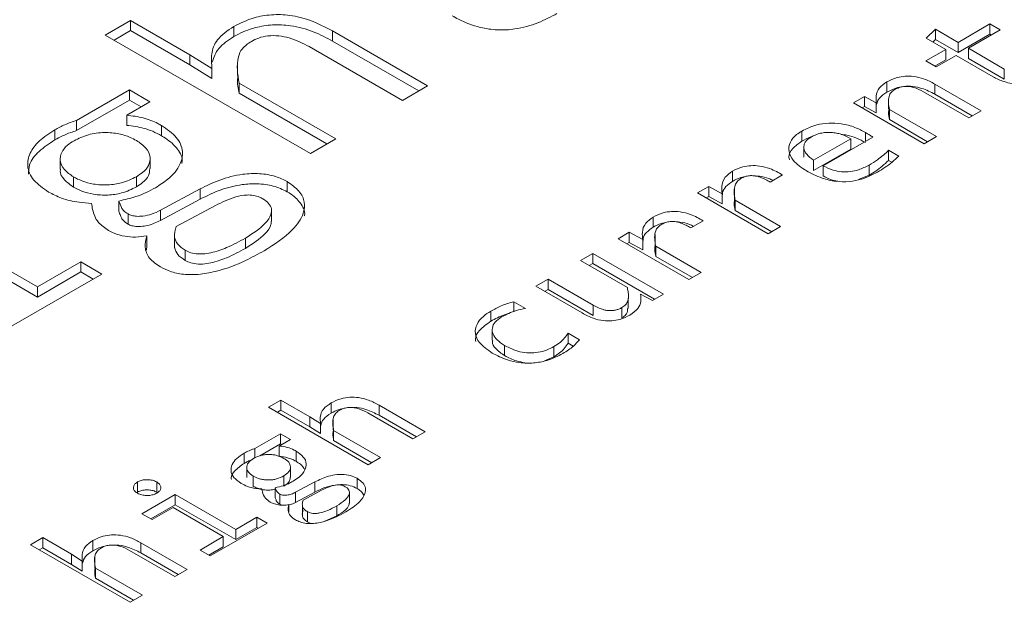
# Model space of a CAD drawing. Header units: millimetres. Extents: x 0 to 420, y 0 to 297.
# Tile 10 of 86: x 105.601 to 106.918, y 54.827 to 55.606. Entities that reach past the tile are written whole.
import ezdxf

# ---------------------------------------------------------------- set-up
doc = ezdxf.new("R2010")
doc.units = ezdxf.units.MM

msp = doc.modelspace()

# ---------------------------------------------------------------- linework, layer by layer
at = {"color": 7, "linetype": 'Continuous', "lineweight": 15}
for p, q in [((105.7153, 55.5855), (105.7492, 55.605)), ((105.7492, 55.605), (105.8285, 55.5592)), ((105.7492, 55.5914), (105.7492, 55.605)), ((105.8871, 55.5834), (105.8871, 55.597)), ((106.8133, 55.5813), (106.8255, 55.5932)), ((106.8255, 55.5932), (106.8558, 55.5757)), ((106.8255, 55.5796), (106.8255, 55.5932)), ((106.8558, 55.5757), (106.8983, 55.6003)), ((106.9121, 55.5923), (106.8696, 55.5678)), ((106.8983, 55.6003), (106.9121, 55.5923)), ((106.8983, 55.5867), (106.8983, 55.6003)), ((105.9896, 55.4271), (105.7153, 55.5855)), ((105.7492, 55.5914), (105.7271, 55.5787)), ((105.8285, 55.5456), (105.7492, 55.5914)), ((106.0192, 55.5911), (106.1464, 55.5176)), ((106.0192, 55.5911), (106.0192, 55.5775)), ((106.8393, 55.5662), (106.8133, 55.5813)), ((106.8255, 55.5796), (106.8221, 55.5762)), ((106.8558, 55.5621), (106.8255, 55.5796)), ((106.8983, 55.5867), (106.8558, 55.5621)), ((106.9003, 55.5855), (106.8983, 55.5867)), ((106.1126, 55.4981), (105.988, 55.57)), ((106.1347, 55.5108), (106.0192, 55.5775)), ((106.8128, 55.5509), (106.8393, 55.5662)), ((106.8393, 55.5526), (106.8393, 55.5662)), ((106.8558, 55.5621), (106.8558, 55.5757)), ((106.8696, 55.5678), (106.9176, 55.54)), ((106.8696, 55.5542), (106.8696, 55.5678)), ((105.8285, 55.5592), (105.858, 55.5409)), ((105.8285, 55.5456), (105.8285, 55.5592)), ((106.8531, 55.5583), (106.8266, 55.543)), ((106.9025, 55.5298), (106.8531, 55.5583)), ((106.9176, 55.5264), (106.8696, 55.5542)), ((105.858, 55.5273), (105.8285, 55.5456)), ((105.858, 55.5273), (105.858, 55.5409)), ((105.8922, 55.545), (105.8922, 55.5314)), ((106.8266, 55.543), (106.8128, 55.5509)), ((106.8393, 55.5526), (106.8246, 55.5441)), ((106.9176, 55.5264), (106.9176, 55.54)), ((105.8942, 55.5213), (106.0235, 55.4467)), ((105.8942, 55.5077), (105.8942, 55.5213)), ((106.1464, 55.5176), (106.1126, 55.4981)), ((106.7606, 55.5092), (106.7606, 55.5228)), ((106.8248, 55.52), (106.8866, 55.4843)), ((106.8248, 55.5064), (106.8248, 55.52)), ((105.6769, 55.4715), (105.7476, 55.5123)), ((105.7476, 55.5123), (105.7751, 55.4964)), ((105.7476, 55.4987), (105.7476, 55.5123)), ((106.0117, 55.4399), (105.8942, 55.5077)), ((106.7158, 55.4949), (106.7305, 55.5034)), ((106.7305, 55.5034), (106.7464, 55.495)), ((106.7305, 55.4898), (106.7305, 55.5034)), ((106.7629, 55.5004), (106.7629, 55.4868)), ((106.8701, 55.4748), (106.8096, 55.5097)), ((106.8748, 55.4775), (106.8248, 55.5064)), ((105.7476, 55.4987), (105.6769, 55.4579)), ((105.7751, 55.4964), (105.744, 55.4784)), ((105.7633, 55.4896), (105.7476, 55.4987)), ((106.8104, 55.4403), (106.7158, 55.4949)), ((106.7305, 55.4898), (106.7276, 55.4881)), ((106.7464, 55.4814), (106.7305, 55.4898)), ((106.7464, 55.4814), (106.7464, 55.495)), ((105.744, 55.4648), (105.744, 55.4784)), ((106.7641, 55.4861), (106.8269, 55.4498)), ((106.7641, 55.4725), (106.7641, 55.4861)), ((106.8866, 55.4843), (106.8701, 55.4748)), ((105.6769, 55.4579), (105.6769, 55.4715)), ((105.7905, 55.451), (105.7905, 55.4646)), ((106.8151, 55.443), (106.7641, 55.4725)), ((105.6478, 55.4453), (105.6478, 55.4589)), ((106.6467, 55.4571), (106.6467, 55.4435)), ((106.7418, 55.4492), (106.6752, 55.4108)), ((106.8269, 55.4498), (106.8104, 55.4403)), ((106.0235, 55.4467), (105.9896, 55.4271)), ((106.6495, 55.436), (106.6495, 55.4224)), ((106.7124, 55.4468), (106.6626, 55.4181)), ((106.7124, 55.4332), (106.7124, 55.4468)), ((106.7124, 55.4332), (106.6626, 55.4045)), ((106.7629, 55.4315), (106.7764, 55.4238)), ((106.7629, 55.4179), (106.7629, 55.4315)), ((105.655, 55.4199), (105.655, 55.4063)), ((105.7754, 55.407), (105.7754, 55.4206)), ((106.6626, 55.4181), (106.6626, 55.4045)), ((106.6752, 55.3972), (106.6752, 55.4108)), ((106.7368, 55.3981), (106.7368, 55.4117)), ((106.7672, 55.4155), (106.7629, 55.4179)), ((105.6728, 55.3823), (105.6728, 55.3959)), ((105.7569, 55.3825), (105.7569, 55.3962)), ((106.554, 55.3899), (106.554, 55.4036)), ((106.6211, 55.3986), (106.6045, 55.389)), ((106.7368, 55.3981), (106.7227, 55.3923)), ((105.9587, 55.376), (105.9587, 55.3896)), ((106.5073, 55.3746), (106.5223, 55.3832)), ((106.5223, 55.3832), (106.5402, 55.3734)), ((106.5223, 55.3696), (106.5223, 55.3832)), ((105.7892, 55.3513), (105.8421, 55.3798)), ((105.8421, 55.3661), (105.8421, 55.3798)), ((106.6019, 55.3199), (106.5073, 55.3746)), ((106.5223, 55.3696), (106.5191, 55.3678)), ((106.5402, 55.3598), (106.5223, 55.3696)), ((106.5402, 55.3598), (106.5402, 55.3734)), ((106.5566, 55.3804), (106.5566, 55.3668)), ((105.7335, 55.3501), (105.7335, 55.3637)), ((105.8421, 55.3661), (105.7892, 55.3377)), ((105.8101, 55.3295), (105.8628, 55.3578)), ((106.5577, 55.3646), (106.6185, 55.3295)), ((106.5577, 55.3509), (106.5577, 55.3646)), ((105.4581, 55.3451), (105.6246, 55.249)), ((105.7458, 55.3328), (105.7458, 55.3464)), ((105.7892, 55.3377), (105.7892, 55.3513)), ((105.9377, 55.3369), (105.9377, 55.3505)), ((106.4478, 55.3286), (106.4478, 55.3423)), ((106.6067, 55.3227), (106.5577, 55.3509)), ((105.6246, 55.2353), (105.4581, 55.3315)), ((106.5149, 55.3373), (106.4984, 55.3277)), ((106.6185, 55.3295), (106.6019, 55.3199)), ((105.7708, 55.3037), (105.7708, 55.3173)), ((106.4011, 55.3133), (106.4161, 55.3219)), ((106.4161, 55.3219), (106.434, 55.3121)), ((106.4161, 55.3083), (106.4161, 55.3219)), ((106.4505, 55.3191), (106.4505, 55.3055)), ((105.7708, 55.3037), (105.7704, 55.2979)), ((105.8081, 55.3149), (105.8081, 55.3013)), ((105.9028, 55.3004), (105.9028, 55.314)), ((106.4957, 55.2586), (106.4011, 55.3133)), ((106.4161, 55.3083), (106.4129, 55.3065)), ((106.434, 55.2985), (106.4161, 55.3083)), ((106.434, 55.2985), (106.434, 55.3121)), ((106.4516, 55.3033), (106.5123, 55.2682)), ((106.4516, 55.2896), (106.4516, 55.3033)), ((105.8221, 55.2843), (105.8221, 55.2979)), ((106.3508, 55.2842), (106.3672, 55.2937)), ((106.3672, 55.2937), (106.4618, 55.2391)), ((106.3672, 55.2937), (106.3672, 55.2801)), ((106.5005, 55.2614), (106.4516, 55.2896)), ((105.6246, 55.249), (105.6826, 55.2824)), ((105.6826, 55.2824), (105.7108, 55.2661)), ((105.6826, 55.2688), (105.6826, 55.2824)), ((106.4135, 55.248), (106.3508, 55.2842)), ((106.3672, 55.2801), (106.3626, 55.2774)), ((106.45, 55.2323), (106.3672, 55.2801)), ((105.7108, 55.2661), (105.5546, 55.176)), ((105.6826, 55.2688), (105.6246, 55.2353)), ((105.699, 55.2593), (105.6826, 55.2688)), ((106.5123, 55.2682), (106.4957, 55.2586)), ((106.2911, 55.2497), (106.3075, 55.2592)), ((106.3075, 55.2592), (106.368, 55.2243)), ((106.3075, 55.2456), (106.3075, 55.2592)), ((105.6246, 55.2353), (105.6246, 55.249)), ((106.3529, 55.214), (106.2911, 55.2497)), ((106.3075, 55.2456), (106.3028, 55.2429)), ((106.368, 55.2107), (106.3075, 55.2456)), ((106.447, 55.2305), (106.4312, 55.239)), ((106.4618, 55.2391), (106.447, 55.2305)), ((106.2615, 55.2291), (106.2771, 55.22)), ((106.2615, 55.2155), (106.2615, 55.2291)), ((106.368, 55.2107), (106.368, 55.2243)), ((106.4147, 55.2201), (106.4147, 55.2337)), ((106.231, 55.203), (106.231, 55.2166)), ((106.4062, 55.2076), (106.4062, 55.2212)), ((106.2328, 55.1915), (106.2328, 55.1779)), ((106.3342, 55.1871), (106.3494, 55.1783)), ((106.3342, 55.1871), (106.3342, 55.1735)), ((106.341, 55.1695), (106.3342, 55.1735)), ((106.2494, 55.157), (106.2494, 55.1706)), ((106.3152, 55.1555), (106.3152, 55.1691)), ((106.3152, 55.1555), (106.3025, 55.1499)), ((105.9338, 55.0881), (105.9503, 55.0976)), ((105.9503, 55.0976), (105.9888, 55.0754)), ((105.9503, 55.084), (105.9503, 55.0976)), ((106.0173, 55.0801), (106.0173, 55.0937)), ((106.0671, 55.0112), (105.9338, 55.0881)), ((105.9503, 55.084), (105.9456, 55.0813)), ((105.9888, 55.0618), (105.9503, 55.084)), ((106.1268, 55.0457), (106.0663, 55.0806)), ((106.0814, 55.0909), (106.1432, 55.0552)), ((106.0814, 55.0909), (106.0814, 55.0773)), ((105.9888, 55.0754), (106.0032, 55.0665)), ((105.9888, 55.0618), (105.9888, 55.0754)), ((106.0032, 55.0528), (106.0032, 55.0665)), ((106.0199, 55.0709), (106.0199, 55.0573)), ((106.1315, 55.0484), (106.0814, 55.0773)), ((105.9152, 55.0327), (105.9495, 55.0526)), ((105.9495, 55.0526), (105.9629, 55.0449)), ((105.9495, 55.039), (105.9495, 55.0526)), ((106.0032, 55.0528), (105.9888, 55.0618)), ((106.0207, 55.057), (106.0835, 55.0207)), ((106.0207, 55.0434), (106.0207, 55.057)), ((106.1432, 55.0552), (106.1268, 55.0457)), ((105.9629, 55.0449), (105.9478, 55.0361)), ((106.0717, 55.0139), (106.0207, 55.0434)), ((105.9011, 55.013), (105.9011, 55.0266)), ((105.9152, 55.0202), (105.9152, 55.0327)), ((105.9495, 55.039), (105.9218, 55.0229)), ((105.9478, 55.0225), (105.9478, 55.0361)), ((105.9511, 55.038), (105.9495, 55.039)), ((105.9704, 55.0158), (105.9704, 55.0294)), ((106.0835, 55.0207), (106.0671, 55.0112)), ((105.9045, 55.0077), (105.9045, 54.9941)), ((105.963, 54.9944), (105.963, 55.008)), ((105.7583, 54.9745), (105.7583, 54.9881)), ((105.7842, 54.9745), (105.7842, 54.9881)), ((105.9132, 54.9824), (105.9132, 54.996)), ((105.954, 54.9826), (105.954, 54.9962)), ((105.9697, 54.9744), (105.9954, 54.9882)), ((105.9954, 54.9746), (105.9954, 54.9882)), ((106.0521, 54.9794), (106.0521, 54.993)), ((105.7851, 54.9738), (105.7842, 54.9745)), ((105.9427, 54.9668), (105.9427, 54.9804)), ((105.9954, 54.9746), (105.9697, 54.9608)), ((105.9697, 54.9608), (105.9697, 54.9744)), ((105.9799, 54.9638), (106.0055, 54.9776)), ((105.7643, 54.9456), (105.8089, 54.9714)), ((105.8089, 54.9714), (105.8898, 54.9247)), ((105.8089, 54.9578), (105.8089, 54.9714)), ((105.9486, 54.9584), (105.9486, 54.972)), ((106.0418, 54.9596), (106.0418, 54.9732)), ((105.8089, 54.9578), (105.7761, 54.9388)), ((105.8059, 54.954), (105.7779, 54.9378)), ((105.8732, 54.9151), (105.8059, 54.954)), ((105.8898, 54.9111), (105.8089, 54.9578)), ((105.9608, 54.9477), (105.9608, 54.9579)), ((105.9789, 54.9567), (105.9789, 54.9431)), ((105.9857, 54.9348), (105.9857, 54.9484)), ((106.0249, 54.9427), (106.0249, 54.9563)), ((105.7779, 54.9378), (105.7643, 54.9456)), ((105.8898, 54.9247), (105.918, 54.9409)), ((105.918, 54.9409), (105.9316, 54.933)), ((105.918, 54.9273), (105.918, 54.9409)), ((106.0249, 54.9427), (106.0089, 54.9358)), ((105.9316, 54.933), (105.8558, 54.8892)), ((105.918, 54.9273), (105.8898, 54.9111)), ((105.8898, 54.9111), (105.8898, 54.9247)), ((105.9199, 54.9262), (105.918, 54.9273)), ((105.6153, 54.9042), (105.6317, 54.9137)), ((105.6317, 54.9137), (105.6703, 54.8915)), ((105.6317, 54.9001), (105.6317, 54.9137)), ((105.6987, 54.8962), (105.6987, 54.9098)), ((105.8421, 54.8971), (105.8732, 54.9151)), ((105.8732, 54.9151), (105.8732, 54.9015)), ((105.7485, 54.8273), (105.6153, 54.9042)), ((105.6317, 54.9001), (105.6271, 54.8974)), ((105.6703, 54.8779), (105.6317, 54.9001)), ((105.8082, 54.8618), (105.7477, 54.8967)), ((105.7629, 54.907), (105.8247, 54.8713)), ((105.7629, 54.907), (105.7629, 54.8933)), ((105.8558, 54.8892), (105.8421, 54.8971)), ((105.8732, 54.9015), (105.8539, 54.8903)), ((105.6703, 54.8915), (105.6846, 54.8825)), ((105.6703, 54.8779), (105.6703, 54.8915)), ((105.6846, 54.8689), (105.6846, 54.8825)), ((105.7013, 54.887), (105.7013, 54.8734)), ((105.8129, 54.8645), (105.7629, 54.8933)), ((105.6846, 54.8689), (105.6703, 54.8779)), ((105.7022, 54.8731), (105.765, 54.8368)), ((105.7022, 54.8594), (105.7022, 54.8731)), ((105.8247, 54.8713), (105.8082, 54.8618)), ((105.7532, 54.83), (105.7022, 54.8594)), ((105.765, 54.8368), (105.7485, 54.8273))]:
    msp.add_line(p, q, dxfattribs=at)
at = {"color": 1, "linetype": 'Continuous', "lineweight": 15}
msp.add_line((106.7318, 55.4435), (106.7318, 55.4554), dxfattribs=at)
at = {"color": 7, "linetype": 'Continuous', "lineweight": 15}
for points, knots in [([(105.8871, 55.597), (105.8957, 55.6013), (105.9105, 55.6087), (105.9375, 55.6134), (105.964, 55.6125), (105.9928, 55.605), (106.0096, 55.5961), (106.0192, 55.5911)], [0, 0, 0, 0, 0.2240131, 0.3853927, 0.5470363, 0.7440952, 1, 1, 1, 1]), ([(106.3194, 55.6143), (106.3112, 55.61), (106.2947, 55.6012), (106.2669, 55.5932), (106.2396, 55.5916), (106.2128, 55.5958), (106.1931, 55.6036), (106.182, 55.6097), (106.1792, 55.6113)], [0, 0, 0, 0, 0.208145, 0.417993, 0.564711, 0.711501, 0.926907, 1, 1, 1, 1]), ([(105.858, 55.5409), (105.8575, 55.5473), (105.8563, 55.5602), (105.8634, 55.5806), (105.8789, 55.5913), (105.8871, 55.597)], [0, 0, 0, 0, 0.318655, 0.639365, 1, 1, 1, 1]), ([(106.0192, 55.5775), (106.011, 55.5819), (105.9945, 55.5907), (105.9665, 55.5986), (105.939, 55.5998), (105.9133, 55.5957), (105.8968, 55.5889), (105.8883, 55.5841), (105.8871, 55.5834)], [0, 0, 0, 0, 0.22227, 0.446488, 0.604439, 0.762434, 0.967851, 1, 1, 1, 1]), ([(105.8871, 55.5834), (105.8796, 55.5784), (105.8647, 55.5686), (105.8605, 55.5557), (105.8584, 55.5493)], [0, 0, 0, 0, 0.505662, 1, 1, 1, 1]), ([(105.988, 55.57), (105.9796, 55.5744), (105.9676, 55.5807), (105.9476, 55.5849), (105.9332, 55.5849), (105.9204, 55.582), (105.9139, 55.5787), (105.9108, 55.5771)], [0, 0, 0, 0, 0.380182, 0.543669, 0.708442, 0.857872, 1, 1, 1, 1]), ([(105.9108, 55.5771), (105.9062, 55.574), (105.8974, 55.5679), (105.8899, 55.5485), (105.8923, 55.533), (105.8942, 55.5213)], [0, 0, 0, 0, 0.205064, 0.40044, 1, 1, 1, 1]), ([(105.8942, 55.5077), (105.893, 55.5141), (105.8915, 55.522), (105.8927, 55.5299), (105.8929, 55.5314)], [0, 0, 0, 0, 0.811535, 1, 1, 1, 1]), ([(106.7606, 55.5228), (106.7649, 55.525), (106.7721, 55.5286), (106.785, 55.5309), (106.7976, 55.5305), (106.8116, 55.5269), (106.8199, 55.5225), (106.8248, 55.52)], [0, 0, 0, 0, 0.229883, 0.384914, 0.540347, 0.734313, 1, 1, 1, 1]), ([(106.9706, 55.5313), (106.965, 55.5283), (106.9562, 55.5238), (106.9409, 55.5204), (106.9283, 55.5205), (106.9147, 55.5235), (106.9072, 55.5274), (106.9025, 55.5298)], [0, 0, 0, 0, 0.288048, 0.45093, 0.615165, 0.75918, 1, 1, 1, 1]), ([(106.7464, 55.495), (106.7461, 55.498), (106.7455, 55.5047), (106.749, 55.515), (106.757, 55.5204), (106.7606, 55.5228)], [0, 0, 0, 0, 0.297874, 0.680677, 1, 1, 1, 1]), ([(106.8248, 55.5064), (106.8192, 55.5093), (106.8105, 55.5138), (106.7954, 55.5172), (106.7831, 55.5172), (106.7709, 55.5145), (106.7644, 55.5111), (106.7606, 55.5092)], [0, 0, 0, 0, 0.30497, 0.475345, 0.647176, 0.797501, 1, 1, 1, 1]), ([(106.8096, 55.5097), (106.8054, 55.5119), (106.7995, 55.5151), (106.7896, 55.517), (106.7828, 55.5169), (106.7765, 55.5154), (106.7732, 55.5137), (106.7714, 55.5128)], [0, 0, 0, 0, 0.384017, 0.541477, 0.700229, 0.842343, 1, 1, 1, 1]), ([(106.7606, 55.5092), (106.7569, 55.5067), (106.7496, 55.5019), (106.7476, 55.4956), (106.7466, 55.4925)], [0, 0, 0, 0, 0.516735, 1, 1, 1, 1]), ([(106.7714, 55.5128), (106.7696, 55.5115), (106.7656, 55.5089), (106.7614, 55.4996), (106.7629, 55.4919), (106.7641, 55.4861)], [0, 0, 0, 0, 0.174088, 0.373571, 1, 1, 1, 1]), ([(105.744, 55.4784), (105.7515, 55.4775), (105.7667, 55.4755), (105.7817, 55.4696), (105.7889, 55.4655), (105.7905, 55.4646)], [0, 0, 0, 0, 0.431514, 0.873967, 1, 1, 1, 1]), ([(106.7641, 55.4725), (106.7633, 55.4757), (106.7623, 55.4804), (106.7632, 55.4852), (106.7635, 55.4867)], [0, 0, 0, 0, 0.672303, 1, 1, 1, 1]), ([(105.6478, 55.4589), (105.6522, 55.4612), (105.6589, 55.4648), (105.6689, 55.4688), (105.6742, 55.4706), (105.6769, 55.4715)], [0, 0, 0, 0, 0.4945255, 0.7464907, 1, 1, 1, 1]), ([(105.7905, 55.451), (105.7867, 55.453), (105.7796, 55.4568), (105.7643, 55.4622), (105.7519, 55.4638), (105.744, 55.4648)], [0, 0, 0, 0, 0.291626, 0.544305, 1, 1, 1, 1]), ([(105.7905, 55.4646), (105.7979, 55.4596), (105.8125, 55.4495), (105.8204, 55.4306), (105.8162, 55.4109), (105.8025, 55.3943), (105.7882, 55.3851), (105.7824, 55.3815)], [0, 0, 0, 0, 0.209473, 0.420023, 0.603534, 0.840303, 1, 1, 1, 1]), ([(106.6467, 55.4571), (106.6531, 55.4602), (106.6636, 55.4654), (106.6828, 55.4683), (106.7008, 55.4673), (106.7178, 55.4627), (106.7274, 55.4577), (106.7318, 55.4554)], [0, 0, 0, 0, 0.256337, 0.42815, 0.600394, 0.812407, 1, 1, 1, 1]), ([(105.6396, 55.3757), (105.6323, 55.3807), (105.6176, 55.3908), (105.6098, 55.4097), (105.6137, 55.428), (105.6262, 55.4448), (105.6405, 55.4541), (105.6478, 55.4589)], [0, 0, 0, 0, 0.209402, 0.419881, 0.603308, 0.795302, 1, 1, 1, 1]), ([(105.6769, 55.4579), (105.6743, 55.457), (105.6677, 55.4549), (105.6579, 55.4507), (105.6512, 55.4471), (105.6478, 55.4453)], [0, 0, 0, 0, 0.246075, 0.620825, 1, 1, 1, 1]), ([(105.6735, 55.4443), (105.6796, 55.4473), (105.6915, 55.453), (105.7135, 55.456), (105.7332, 55.4541), (105.7474, 55.4497), (105.7544, 55.446), (105.7571, 55.4446)], [0, 0, 0, 0, 0.252563, 0.492511, 0.697057, 0.880664, 1, 1, 1, 1]), ([(105.8177, 55.4137), (105.8179, 55.4153), (105.8193, 55.4226), (105.8113, 55.4355), (105.7994, 55.4458), (105.7915, 55.4504), (105.7905, 55.451)], [0, 0, 0, 0, 0.1118336, 0.5299737, 0.9413296, 1, 1, 1, 1]), ([(106.653, 55.4039), (106.6464, 55.4084), (106.6352, 55.4161), (106.6285, 55.43), (106.6301, 55.4421), (106.6375, 55.4513), (106.6443, 55.4556), (106.6467, 55.4571)], [0, 0, 0, 0, 0.295982, 0.502029, 0.709178, 0.897141, 1, 1, 1, 1]), ([(106.6602, 55.4496), (106.6598, 55.4495), (106.6546, 55.4481), (106.6505, 55.4457), (106.6467, 55.4435)], [0, 0, 0, 0, 0.070541, 1, 1, 1, 1]), ([(106.6626, 55.4181), (106.6592, 55.4207), (106.6527, 55.4255), (106.6493, 55.4329), (106.6495, 55.4385), (106.6512, 55.4424), (106.6543, 55.446), (106.6575, 55.448), (106.6591, 55.4491)], [0, 0, 0, 0, 0.280904, 0.5299, 0.649822, 0.764271, 0.879072, 1, 1, 1, 1]), ([(106.6591, 55.4491), (106.6611, 55.4501), (106.665, 55.4522), (106.6717, 55.4543), (106.6787, 55.4554), (106.686, 55.4554), (106.6931, 55.4546), (106.7027, 55.4522), (106.7085, 55.449), (106.7124, 55.4468)], [0, 0, 0, 0, 0.134908, 0.257716, 0.374338, 0.491628, 0.611312, 0.732978, 1, 1, 1, 1]), ([(106.7318, 55.4418), (106.7241, 55.4459), (106.7145, 55.451), (106.702, 55.4525), (106.6995, 55.4528)], [0, 0, 0, 0, 0.797321, 1, 1, 1, 1]), ([(106.7318, 55.4554), (106.7328, 55.4548), (106.7348, 55.4537), (106.7381, 55.4516), (106.7404, 55.4501), (106.7418, 55.4492)], [0, 0, 0, 0, 0.286818, 0.573653, 1, 1, 1, 1]), ([(105.6478, 55.4453), (105.6404, 55.4404), (105.6256, 55.4307), (105.6131, 55.4144), (105.6127, 55.4036), (105.6125, 55.3994)], [0, 0, 0, 0, 0.375693, 0.753027, 1, 1, 1, 1]), ([(105.6728, 55.3959), (105.6684, 55.399), (105.6594, 55.4053), (105.6539, 55.4171), (105.656, 55.4285), (105.6631, 55.4377), (105.6704, 55.4423), (105.6735, 55.4443)], [0, 0, 0, 0, 0.223766, 0.449802, 0.654354, 0.853363, 1, 1, 1, 1]), ([(105.7571, 55.4446), (105.7617, 55.4414), (105.7709, 55.4349), (105.7765, 55.4229), (105.7742, 55.4114), (105.7668, 55.4024), (105.7598, 55.398), (105.7569, 55.3962)], [0, 0, 0, 0, 0.229118, 0.458861, 0.668518, 0.860713, 1, 1, 1, 1]), ([(106.6467, 55.4435), (106.6423, 55.4404), (106.6336, 55.4343), (106.6288, 55.4251), (106.6299, 55.4199), (106.6302, 55.4187)], [0, 0, 0, 0, 0.436797, 0.86131, 1, 1, 1, 1]), ([(106.7368, 55.4117), (106.7406, 55.4141), (106.7474, 55.4183), (106.7561, 55.4249), (106.7607, 55.4293), (106.7629, 55.4315)], [0, 0, 0, 0, 0.385795, 0.691876, 1, 1, 1, 1]), ([(106.7764, 55.4238), (106.7735, 55.421), (106.768, 55.4158), (106.7584, 55.4087), (106.7515, 55.4045), (106.748, 55.4024)], [0, 0, 0, 0, 0.357247, 0.67747, 1, 1, 1, 1]), ([(106.554, 55.4036), (106.5583, 55.4057), (106.5656, 55.4093), (106.5787, 55.4113), (106.5915, 55.4107), (106.6066, 55.4067), (106.6157, 55.4016), (106.6211, 55.3986)], [0, 0, 0, 0, 0.218602, 0.366188, 0.513824, 0.708665, 1, 1, 1, 1]), ([(106.6752, 55.4108), (106.6794, 55.4087), (106.6867, 55.405), (106.6999, 55.4024), (106.7119, 55.4027), (106.7249, 55.4056), (106.7323, 55.4094), (106.7368, 55.4117)], [0, 0, 0, 0, 0.240519, 0.410526, 0.581108, 0.743351, 1, 1, 1, 1]), ([(106.7629, 55.4179), (106.76, 55.4152), (106.7548, 55.4103), (106.7459, 55.4037), (106.7398, 55.4), (106.7368, 55.3981)], [0, 0, 0, 0, 0.386262, 0.692262, 1, 1, 1, 1]), ([(105.6728, 55.3823), (105.6685, 55.3854), (105.6598, 55.3917), (105.6543, 55.4006), (105.6554, 55.4055), (105.6555, 55.4063)], [0, 0, 0, 0, 0.452464, 0.909517, 1, 1, 1, 1]), ([(105.7569, 55.3962), (105.7506, 55.3931), (105.7395, 55.3876), (105.7187, 55.3846), (105.7, 55.3857), (105.6844, 55.3899), (105.6765, 55.394), (105.6728, 55.3959)], [0, 0, 0, 0, 0.2581, 0.459938, 0.662546, 0.845165, 1, 1, 1, 1]), ([(105.7748, 55.407), (105.7746, 55.4039), (105.7741, 55.3972), (105.7668, 55.3888), (105.7598, 55.3844), (105.7569, 55.3825)], [0, 0, 0, 0, 0.345014, 0.724779, 1, 1, 1, 1]), ([(105.8421, 55.3798), (105.8506, 55.384), (105.8676, 55.3924), (105.8953, 55.3998), (105.9217, 55.4009), (105.943, 55.3975), (105.9537, 55.3921), (105.9587, 55.3896)], [0, 0, 0, 0, 0.254719, 0.51132, 0.680045, 0.849515, 1, 1, 1, 1]), ([(106.5402, 55.3734), (106.5399, 55.3766), (106.5391, 55.384), (106.5423, 55.395), (106.5504, 55.4009), (106.554, 55.4036)], [0, 0, 0, 0, 0.30022, 0.692031, 1, 1, 1, 1]), ([(106.57, 55.3959), (106.5684, 55.3956), (106.5623, 55.3945), (106.5575, 55.3919), (106.554, 55.3899)], [0, 0, 0, 0, 0.253016, 1, 1, 1, 1]), ([(106.6045, 55.389), (106.6004, 55.3914), (106.5941, 55.395), (106.5839, 55.3976), (106.5768, 55.3977), (106.5707, 55.3965), (106.5674, 55.3949), (106.5657, 55.394)], [0, 0, 0, 0, 0.386749, 0.581169, 0.715313, 0.849886, 1, 1, 1, 1]), ([(106.6082, 55.3911), (106.6064, 55.3921), (106.6012, 55.3947), (106.5929, 55.3969), (106.5866, 55.397), (106.5849, 55.397)], [0, 0, 0, 0, 0.277959, 0.798505, 1, 1, 1, 1]), ([(106.748, 55.4024), (106.7413, 55.3989), (106.7301, 55.3932), (106.7102, 55.3892), (106.6914, 55.3895), (106.6713, 55.3944), (106.6597, 55.4004), (106.653, 55.4039)], [0, 0, 0, 0, 0.247585, 0.408824, 0.571096, 0.753662, 1, 1, 1, 1]), ([(106.6949, 55.39), (106.6917, 55.3907), (106.6843, 55.3923), (106.6785, 55.3954), (106.6752, 55.3972)], [0, 0, 0, 0, 0.428638, 1, 1, 1, 1]), ([(105.7569, 55.3825), (105.7506, 55.3795), (105.7395, 55.374), (105.7187, 55.371), (105.7, 55.3721), (105.6844, 55.3763), (105.6765, 55.3804), (105.6728, 55.3823)], [0, 0, 0, 0, 0.2581, 0.459938, 0.662546, 0.845165, 1, 1, 1, 1]), ([(105.9587, 55.376), (105.9527, 55.3789), (105.9411, 55.3846), (105.9191, 55.3873), (105.8947, 55.3859), (105.868, 55.3789), (105.8511, 55.3706), (105.8421, 55.3661)], [0, 0, 0, 0, 0.176232, 0.343744, 0.49572, 0.730314, 1, 1, 1, 1]), ([(105.9587, 55.3896), (105.9644, 55.3856), (105.9759, 55.3775), (105.9828, 55.3623), (105.9807, 55.3442), (105.9644, 55.3207), (105.9414, 55.3059), (105.9276, 55.2971)], [0, 0, 0, 0, 0.147226, 0.294575, 0.435789, 0.662381, 1, 1, 1, 1]), ([(106.554, 55.3899), (106.5509, 55.3877), (106.5447, 55.3832), (106.5406, 55.3767), (106.5407, 55.373), (106.5407, 55.3721)], [0, 0, 0, 0, 0.42907, 0.866681, 1, 1, 1, 1]), ([(106.5657, 55.394), (106.5639, 55.3927), (106.56, 55.3901), (106.5555, 55.3811), (106.5561, 55.3724), (106.5575, 55.3656), (106.5577, 55.3646)], [0, 0, 0, 0, 0.158607, 0.33513, 0.892831, 1, 1, 1, 1]), ([(105.6969, 55.3605), (105.6914, 55.3609), (105.6774, 55.3619), (105.6569, 55.3665), (105.6451, 55.3728), (105.6396, 55.3757)], [0, 0, 0, 0, 0.259035, 0.654994, 1, 1, 1, 1]), ([(105.7824, 55.3815), (105.7783, 55.3793), (105.7702, 55.3749), (105.7543, 55.3683), (105.7413, 55.3655), (105.7335, 55.3637)], [0, 0, 0, 0, 0.286696, 0.573569, 1, 1, 1, 1]), ([(105.8628, 55.3578), (105.8713, 55.3621), (105.8838, 55.3683), (105.9026, 55.3721), (105.9137, 55.3715), (105.921, 55.3694), (105.9247, 55.3675), (105.9262, 55.3666)], [0, 0, 0, 0, 0.460948, 0.674311, 0.793791, 0.913258, 1, 1, 1, 1]), ([(105.9815, 55.3437), (105.9816, 55.3441), (105.9831, 55.3501), (105.9771, 55.3612), (105.9669, 55.3711), (105.9598, 55.3754), (105.9587, 55.376)], [0, 0, 0, 0, 0.035719, 0.507142, 0.925884, 1, 1, 1, 1]), ([(105.7196, 55.3243), (105.7147, 55.3277), (105.7032, 55.3358), (105.6988, 55.3492), (105.6974, 55.3578), (105.6969, 55.3605)], [0, 0, 0, 0, 0.33572, 0.793542, 1, 1, 1, 1]), ([(105.7335, 55.3637), (105.7345, 55.3608), (105.7359, 55.3562), (105.7399, 55.3502), (105.7438, 55.3477), (105.7458, 55.3464)], [0, 0, 0, 0, 0.4804285, 0.7315261, 1, 1, 1, 1]), ([(105.9262, 55.3666), (105.929, 55.3647), (105.9346, 55.3607), (105.9382, 55.3533), (105.9371, 55.344), (105.9274, 55.3297), (105.9126, 55.3203), (105.9028, 55.314)], [0, 0, 0, 0, 0.12442, 0.251105, 0.372755, 0.584034, 1, 1, 1, 1]), ([(106.5577, 55.3509), (106.5571, 55.3541), (106.5559, 55.3594), (106.5567, 55.3647), (106.557, 55.3667)], [0, 0, 0, 0, 0.607833, 1, 1, 1, 1]), ([(105.7458, 55.3328), (105.7431, 55.3347), (105.7382, 55.338), (105.7355, 55.3443), (105.7342, 55.3482), (105.7335, 55.3501)], [0, 0, 0, 0, 0.37302, 0.683714, 1, 1, 1, 1]), ([(105.7458, 55.3464), (105.7474, 55.3456), (105.7507, 55.3441), (105.7577, 55.343), (105.767, 55.3434), (105.7784, 55.346), (105.7854, 55.3494), (105.7892, 55.3513)], [0, 0, 0, 0, 0.129836, 0.259861, 0.436518, 0.69446, 1, 1, 1, 1]), ([(106.434, 55.3121), (106.4337, 55.3153), (106.4329, 55.3227), (106.4361, 55.3337), (106.4442, 55.3396), (106.4478, 55.3423)], [0, 0, 0, 0, 0.3002203, 0.6920312, 1, 1, 1, 1]), ([(106.4478, 55.3423), (106.4521, 55.3444), (106.4594, 55.348), (106.4725, 55.35), (106.4853, 55.3494), (106.5004, 55.3454), (106.5095, 55.3403), (106.5149, 55.3373)], [0, 0, 0, 0, 0.218602, 0.366188, 0.513824, 0.708665, 1, 1, 1, 1]), ([(105.7892, 55.3377), (105.7837, 55.3351), (105.7759, 55.3314), (105.7631, 55.3294), (105.7548, 55.3296), (105.749, 55.3311), (105.7466, 55.3324), (105.7458, 55.3328)], [0, 0, 0, 0, 0.428547, 0.614505, 0.802067, 0.929853, 1, 1, 1, 1]), ([(105.8221, 55.2979), (105.8185, 55.3004), (105.8113, 55.3054), (105.8065, 55.3167), (105.8088, 55.3247), (105.8101, 55.3295)], [0, 0, 0, 0, 0.288959, 0.569625, 1, 1, 1, 1]), ([(105.9373, 55.3369), (105.9372, 55.3353), (105.9371, 55.3295), (105.927, 55.3161), (105.9125, 55.3067), (105.9028, 55.3004)], [0, 0, 0, 0, 0.109474, 0.409436, 1, 1, 1, 1]), ([(106.4638, 55.3346), (106.4623, 55.3343), (106.4561, 55.3332), (106.4513, 55.3306), (106.4478, 55.3286)], [0, 0, 0, 0, 0.253016, 1, 1, 1, 1]), ([(106.4595, 55.3327), (106.4577, 55.3314), (106.4538, 55.3288), (106.4493, 55.3198), (106.4499, 55.3111), (106.4513, 55.3043), (106.4516, 55.3033)], [0, 0, 0, 0, 0.158607, 0.33513, 0.892831, 1, 1, 1, 1]), ([(106.4984, 55.3277), (106.4942, 55.3301), (106.4879, 55.3337), (106.4778, 55.3363), (106.4706, 55.3364), (106.4645, 55.3352), (106.4612, 55.3336), (106.4595, 55.3327)], [0, 0, 0, 0, 0.386749, 0.581169, 0.715313, 0.849886, 1, 1, 1, 1]), ([(106.502, 55.3298), (106.5002, 55.3308), (106.4951, 55.3334), (106.4867, 55.3356), (106.4804, 55.3357), (106.4787, 55.3357)], [0, 0, 0, 0, 0.2779595, 0.7985051, 1, 1, 1, 1]), ([(105.7708, 55.3173), (105.7658, 55.3165), (105.7563, 55.3149), (105.7409, 55.3163), (105.7285, 55.3197), (105.722, 55.323), (105.7196, 55.3243)], [0, 0, 0, 0, 0.2760556, 0.5304366, 0.8257739, 1, 1, 1, 1]), ([(105.7892, 55.2755), (105.7836, 55.2792), (105.7725, 55.2869), (105.7674, 55.3022), (105.7696, 55.3122), (105.7708, 55.3173)], [0, 0, 0, 0, 0.3267009, 0.6555177, 1, 1, 1, 1]), ([(106.4478, 55.3286), (106.4447, 55.3264), (106.4385, 55.3219), (106.4344, 55.3154), (106.4345, 55.3116), (106.4345, 55.3108)], [0, 0, 0, 0, 0.4290698, 0.8666809, 1, 1, 1, 1]), ([(105.9028, 55.314), (105.8947, 55.3096), (105.8807, 55.302), (105.8608, 55.2951), (105.8456, 55.2926), (105.8346, 55.2931), (105.8268, 55.2954), (105.8233, 55.2973), (105.8221, 55.2979)], [0, 0, 0, 0, 0.353732, 0.609118, 0.727994, 0.848169, 0.950779, 1, 1, 1, 1]), ([(106.4516, 55.2896), (106.4509, 55.2928), (106.4497, 55.2981), (106.4505, 55.3034), (106.4508, 55.3054)], [0, 0, 0, 0, 0.607833, 1, 1, 1, 1]), ([(105.9276, 55.2971), (105.9195, 55.2927), (105.8999, 55.2818), (105.8703, 55.2705), (105.8411, 55.2652), (105.8198, 55.265), (105.8022, 55.2689), (105.7932, 55.2734), (105.7892, 55.2755)], [0, 0, 0, 0, 0.208549, 0.50867, 0.656006, 0.777862, 0.90036, 1, 1, 1, 1]), ([(105.8221, 55.2843), (105.8184, 55.2868), (105.8111, 55.2918), (105.8091, 55.2982), (105.8082, 55.3013)], [0, 0, 0, 0, 0.509928, 1, 1, 1, 1]), ([(105.9028, 55.3004), (105.8947, 55.296), (105.8807, 55.2884), (105.8608, 55.2815), (105.8456, 55.279), (105.8346, 55.2795), (105.8268, 55.2818), (105.8233, 55.2837), (105.8221, 55.2843)], [0, 0, 0, 0, 0.353732, 0.609118, 0.727994, 0.848169, 0.950779, 1, 1, 1, 1]), ([(106.4062, 55.2212), (106.408, 55.2225), (106.4119, 55.2251), (106.416, 55.2337), (106.4147, 55.2415), (106.4136, 55.2474), (106.4135, 55.248)], [0, 0, 0, 0, 0.173885, 0.368491, 0.931813, 1, 1, 1, 1]), ([(106.4312, 55.239), (106.4315, 55.2358), (106.432, 55.2294), (106.4286, 55.2192), (106.4209, 55.214), (106.4169, 55.2112)], [0, 0, 0, 0, 0.321793, 0.646171, 1, 1, 1, 1]), ([(106.231, 55.2166), (106.2355, 55.219), (106.2423, 55.2227), (106.2528, 55.2267), (106.2586, 55.2283), (106.2615, 55.2291)], [0, 0, 0, 0, 0.491565, 0.744182, 1, 1, 1, 1]), ([(106.368, 55.2243), (106.3713, 55.2225), (106.3761, 55.22), (106.3833, 55.2179), (106.3883, 55.2172), (106.3931, 55.2171), (106.3978, 55.2178), (106.4023, 55.2192), (106.4048, 55.2205), (106.4062, 55.2212)], [0, 0, 0, 0, 0.308208, 0.435505, 0.549777, 0.656632, 0.762859, 0.87536, 1, 1, 1, 1]), ([(106.2329, 55.1604), (106.2264, 55.1649), (106.2153, 55.1726), (106.2091, 55.1865), (106.2112, 55.1988), (106.2194, 55.2091), (106.2275, 55.2143), (106.231, 55.2166)], [0, 0, 0, 0, 0.274451, 0.47059, 0.667352, 0.854045, 1, 1, 1, 1]), ([(106.2542, 55.2132), (106.2526, 55.2127), (106.2474, 55.2112), (106.2396, 55.2077), (106.2339, 55.2046), (106.231, 55.203)], [0, 0, 0, 0, 0.192874, 0.594047, 1, 1, 1, 1]), ([(106.2771, 55.22), (106.2731, 55.2192), (106.2652, 55.2175), (106.2545, 55.2136), (106.2483, 55.2104), (106.2452, 55.2087)], [0, 0, 0, 0, 0.341143, 0.666321, 1, 1, 1, 1]), ([(106.4169, 55.2112), (106.4126, 55.2091), (106.4055, 55.2055), (106.3927, 55.2031), (106.3803, 55.2035), (106.3662, 55.207), (106.3578, 55.2115), (106.3529, 55.214)], [0, 0, 0, 0, 0.229962, 0.383759, 0.538041, 0.72942, 1, 1, 1, 1]), ([(106.4138, 55.2202), (106.4138, 55.2177), (106.4137, 55.2135), (106.4093, 55.2095), (106.4067, 55.2079), (106.4062, 55.2076)], [0, 0, 0, 0, 0.5228418, 0.9054341, 1, 1, 1, 1]), ([(106.231, 55.203), (106.2255, 55.1991), (106.2156, 55.1921), (106.2097, 55.182), (106.2107, 55.1769), (106.2109, 55.1758)], [0, 0, 0, 0, 0.494772, 0.893101, 1, 1, 1, 1]), ([(106.2452, 55.2087), (106.2421, 55.2066), (106.2359, 55.2022), (106.2322, 55.194), (106.2333, 55.1857), (106.2389, 55.1775), (106.2458, 55.1731), (106.2494, 55.1706)], [0, 0, 0, 0, 0.197949, 0.392139, 0.581777, 0.775124, 1, 1, 1, 1]), ([(106.3152, 55.1691), (106.3181, 55.1709), (106.3236, 55.1744), (106.33, 55.1806), (106.3328, 55.1849), (106.3342, 55.1871)], [0, 0, 0, 0, 0.346479, 0.669351, 1, 1, 1, 1]), ([(106.2494, 55.157), (106.245, 55.1601), (106.2373, 55.1655), (106.2324, 55.1733), (106.2332, 55.1771), (106.2334, 55.1779)], [0, 0, 0, 0, 0.5150055, 0.8952389, 1, 1, 1, 1]), ([(106.3342, 55.1735), (106.3326, 55.1711), (106.3297, 55.1666), (106.3232, 55.1605), (106.3179, 55.1572), (106.3152, 55.1555)], [0, 0, 0, 0, 0.3604721, 0.6764455, 1, 1, 1, 1]), ([(106.3494, 55.1783), (106.3469, 55.1754), (106.3427, 55.1706), (106.3349, 55.1646), (106.3298, 55.1614), (106.3273, 55.1599)], [0, 0, 0, 0, 0.428182, 0.712578, 1, 1, 1, 1]), ([(106.3273, 55.1599), (106.3204, 55.1564), (106.3089, 55.1505), (106.2881, 55.1466), (106.2696, 55.147), (106.2501, 55.1515), (106.2394, 55.1571), (106.2329, 55.1604)], [0, 0, 0, 0, 0.252021, 0.424804, 0.598303, 0.75898, 1, 1, 1, 1]), ([(106.2494, 55.1706), (106.2558, 55.1674), (106.2654, 55.1625), (106.282, 55.1602), (106.2945, 55.1611), (106.3059, 55.1642), (106.3121, 55.1675), (106.3152, 55.1691)], [0, 0, 0, 0, 0.335311, 0.501094, 0.66721, 0.831264, 1, 1, 1, 1]), ([(106.2765, 55.1475), (106.2727, 55.1482), (106.2624, 55.1501), (106.2545, 55.1543), (106.2494, 55.157)], [0, 0, 0, 0, 0.3700406, 1, 1, 1, 1]), ([(106.0032, 55.0665), (106.0029, 55.0693), (106.0023, 55.0758), (106.0057, 55.0858), (106.0136, 55.0912), (106.0173, 55.0937)], [0, 0, 0, 0, 0.286236, 0.668506, 1, 1, 1, 1]), ([(106.0173, 55.0937), (106.0216, 55.0959), (106.0289, 55.0995), (106.0422, 55.1017), (106.0552, 55.1012), (106.0689, 55.0975), (106.077, 55.0932), (106.0814, 55.0909)], [0, 0, 0, 0, 0.230813, 0.391803, 0.553013, 0.75293, 1, 1, 1, 1]), ([(106.0173, 55.0801), (106.0135, 55.0776), (106.0063, 55.0728), (106.0043, 55.0666), (106.0034, 55.0636)], [0, 0, 0, 0, 0.52103, 1, 1, 1, 1]), ([(106.0334, 55.0862), (106.0317, 55.0858), (106.0255, 55.0846), (106.0207, 55.082), (106.0173, 55.0801)], [0, 0, 0, 0, 0.280993, 1, 1, 1, 1]), ([(106.0288, 55.084), (106.0269, 55.0828), (106.0228, 55.0801), (106.0184, 55.0707), (106.0197, 55.0629), (106.0207, 55.057)], [0, 0, 0, 0, 0.171137, 0.376204, 1, 1, 1, 1]), ([(106.0663, 55.0806), (106.0621, 55.0828), (106.0562, 55.0859), (106.0463, 55.0879), (106.0394, 55.0878), (106.0333, 55.0864), (106.0302, 55.0848), (106.0288, 55.084)], [0, 0, 0, 0, 0.391739, 0.553073, 0.715588, 0.864005, 1, 1, 1, 1]), ([(106.0814, 55.0773), (106.0759, 55.0801), (106.0672, 55.0845), (106.0546, 55.0877), (106.0488, 55.0875), (106.0472, 55.0875)], [0, 0, 0, 0, 0.5618165, 0.8836324, 1, 1, 1, 1]), ([(106.0207, 55.0434), (106.0202, 55.0466), (106.0193, 55.0512), (106.0202, 55.0558), (106.0204, 55.0573)], [0, 0, 0, 0, 0.690788, 1, 1, 1, 1]), ([(105.8971, 54.9862), (105.8934, 54.9888), (105.8863, 54.9937), (105.8826, 55.0029), (105.8845, 55.0117), (105.8906, 55.0198), (105.8975, 55.0243), (105.9011, 55.0266)], [0, 0, 0, 0, 0.215764, 0.420501, 0.604013, 0.796126, 1, 1, 1, 1]), ([(105.9011, 55.0266), (105.9032, 55.0278), (105.9064, 55.0295), (105.9113, 55.0315), (105.9139, 55.0323), (105.9152, 55.0327)], [0, 0, 0, 0, 0.494525, 0.746491, 1, 1, 1, 1]), ([(105.9478, 55.0361), (105.9514, 55.0357), (105.9588, 55.0347), (105.9661, 55.0318), (105.9696, 55.0299), (105.9704, 55.0294)], [0, 0, 0, 0, 0.432479, 0.875053, 1, 1, 1, 1]), ([(105.9704, 55.0294), (105.974, 55.0269), (105.9812, 55.022), (105.9849, 55.0128), (105.9828, 55.0033), (105.9762, 54.9952), (105.9692, 54.9908), (105.9664, 54.989)], [0, 0, 0, 0, 0.2158373, 0.4206437, 0.6042419, 0.8411619, 1, 1, 1, 1]), ([(105.9011, 55.013), (105.8964, 55.0097), (105.8883, 55.004), (105.8831, 54.9959), (105.8839, 54.9921), (105.884, 54.9914)], [0, 0, 0, 0, 0.527457, 0.915519, 1, 1, 1, 1]), ([(105.9116, 55.0179), (105.9116, 55.0179), (105.9096, 55.0173), (105.906, 55.0157), (105.9027, 55.0139), (105.9011, 55.013)], [0, 0, 0, 0, 0.000264, 0.497105, 1, 1, 1, 1]), ([(105.9132, 54.996), (105.9108, 54.9977), (105.9061, 55.0009), (105.9042, 55.0063), (105.9048, 55.0106), (105.907, 55.0151), (105.9109, 55.0177), (105.9135, 55.0196)], [0, 0, 0, 0, 0.2432127, 0.4765366, 0.6058059, 0.7324749, 1, 1, 1, 1]), ([(105.9135, 55.0196), (105.9166, 55.021), (105.921, 55.0232), (105.9282, 55.0246), (105.9337, 55.025), (105.9393, 55.0247), (105.9466, 55.0234), (105.9511, 55.0212), (105.9542, 55.0197)], [0, 0, 0, 0, 0.257204, 0.37739, 0.498249, 0.619884, 0.740615, 1, 1, 1, 1]), ([(105.9704, 55.0158), (105.9685, 55.0168), (105.9651, 55.0186), (105.9576, 55.0212), (105.9516, 55.022), (105.9478, 55.0225)], [0, 0, 0, 0, 0.290736, 0.543497, 1, 1, 1, 1]), ([(105.9542, 55.0197), (105.9566, 55.018), (105.9613, 55.0148), (105.9633, 55.0093), (105.9628, 55.0051), (105.9606, 55.0006), (105.9567, 54.998), (105.954, 54.9962)], [0, 0, 0, 0, 0.245061, 0.480682, 0.607709, 0.732858, 1, 1, 1, 1]), ([(105.9824, 55.0044), (105.9807, 55.0069), (105.9778, 55.0112), (105.9725, 55.0145), (105.9704, 55.0158)], [0, 0, 0, 0, 0.607731, 1, 1, 1, 1]), ([(105.7583, 54.9732), (105.757, 54.9741), (105.7543, 54.9759), (105.7527, 54.9794), (105.7531, 54.983), (105.7551, 54.986), (105.7574, 54.9875), (105.7583, 54.9881)], [0, 0, 0, 0, 0.2146366, 0.4297721, 0.6412308, 0.8562775, 1, 1, 1, 1]), ([(105.7583, 54.9881), (105.7599, 54.9888), (105.7631, 54.9904), (105.7692, 54.9913), (105.7754, 54.9911), (105.7806, 54.9899), (105.7831, 54.9886), (105.7842, 54.9881)], [0, 0, 0, 0, 0.214637, 0.429772, 0.641231, 0.856277, 1, 1, 1, 1]), ([(105.7842, 54.9881), (105.7855, 54.9871), (105.7882, 54.9853), (105.7898, 54.9817), (105.7894, 54.9781), (105.7873, 54.9752), (105.7851, 54.9737), (105.7842, 54.9732)], [0, 0, 0, 0, 0.217126, 0.434336, 0.649203, 0.862012, 1, 1, 1, 1]), ([(105.954, 54.9962), (105.951, 54.9947), (105.9466, 54.9925), (105.9392, 54.9911), (105.9337, 54.9907), (105.9282, 54.991), (105.9208, 54.9923), (105.9163, 54.9945), (105.9132, 54.996)], [0, 0, 0, 0, 0.258049, 0.378026, 0.498266, 0.619273, 0.739785, 1, 1, 1, 1]), ([(105.9664, 54.989), (105.9644, 54.9879), (105.9603, 54.9857), (105.9526, 54.9826), (105.9463, 54.9812), (105.9427, 54.9804)], [0, 0, 0, 0, 0.295127, 0.590452, 1, 1, 1, 1]), ([(105.9628, 54.9945), (105.9626, 54.9929), (105.9624, 54.9897), (105.9588, 54.9856), (105.9555, 54.9835), (105.954, 54.9826)], [0, 0, 0, 0, 0.344918, 0.724681, 1, 1, 1, 1]), ([(105.9954, 54.9882), (106.0013, 54.991), (106.0102, 54.9954), (106.0254, 54.9984), (106.0374, 54.9983), (106.0465, 54.9959), (106.0506, 54.9937), (106.0521, 54.993)], [0, 0, 0, 0, 0.354109, 0.545836, 0.739254, 0.907971, 1, 1, 1, 1]), ([(106.0521, 54.993), (106.0549, 54.991), (106.0604, 54.9871), (106.0638, 54.9798), (106.0628, 54.971), (106.0549, 54.9596), (106.0437, 54.9524), (106.0369, 54.9481)], [0, 0, 0, 0, 0.14712, 0.293492, 0.434688, 0.660458, 1, 1, 1, 1]), ([(105.7842, 54.9745), (105.7826, 54.9752), (105.7794, 54.9768), (105.7733, 54.9777), (105.7671, 54.9775), (105.7619, 54.9763), (105.7594, 54.975), (105.7583, 54.9745)], [0, 0, 0, 0, 0.2146366, 0.4297721, 0.6412308, 0.8562775, 1, 1, 1, 1]), ([(105.9249, 54.9788), (105.9221, 54.979), (105.9153, 54.9795), (105.9054, 54.9818), (105.8997, 54.9848), (105.8971, 54.9862)], [0, 0, 0, 0, 0.26666, 0.658702, 1, 1, 1, 1]), ([(105.9427, 54.9784), (105.9403, 54.9779), (105.935, 54.9769), (105.9265, 54.9775), (105.9188, 54.9795), (105.915, 54.9815), (105.9132, 54.9824)], [0, 0, 0, 0, 0.229528, 0.51799, 0.77794, 1, 1, 1, 1]), ([(105.9359, 54.9612), (105.9336, 54.9629), (105.928, 54.9669), (105.9258, 54.9733), (105.9251, 54.9775), (105.9249, 54.9788)], [0, 0, 0, 0, 0.335047, 0.792043, 1, 1, 1, 1]), ([(105.9427, 54.9804), (105.9431, 54.979), (105.9439, 54.9768), (105.9458, 54.9738), (105.9477, 54.9726), (105.9486, 54.972)], [0, 0, 0, 0, 0.480428, 0.731526, 1, 1, 1, 1]), ([(105.9486, 54.972), (105.9494, 54.9716), (105.951, 54.9709), (105.9544, 54.9704), (105.9589, 54.9705), (105.9645, 54.9718), (105.9679, 54.9735), (105.9697, 54.9744)], [0, 0, 0, 0, 0.1297601, 0.2597083, 0.4362833, 0.6941202, 1, 1, 1, 1]), ([(106.0521, 54.9794), (106.0492, 54.9808), (106.0435, 54.9835), (106.0329, 54.9849), (106.021, 54.9842), (106.008, 54.9808), (105.9998, 54.9768), (105.9954, 54.9746)], [0, 0, 0, 0, 0.175382, 0.343053, 0.494917, 0.729067, 1, 1, 1, 1]), ([(106.0055, 54.9776), (106.0085, 54.9791), (106.0139, 54.9817), (106.0213, 54.9839), (106.0267, 54.9844), (106.0302, 54.9841), (106.0335, 54.9833), (106.0353, 54.9823), (106.0363, 54.9818)], [0, 0, 0, 0, 0.341509, 0.593379, 0.696805, 0.794024, 0.892651, 1, 1, 1, 1]), ([(106.0363, 54.9818), (106.0374, 54.9811), (106.0394, 54.9798), (106.0413, 54.9773), (106.0421, 54.9746), (106.0413, 54.97), (106.0362, 54.9633), (106.029, 54.9588), (106.0249, 54.9563)], [0, 0, 0, 0, 0.094421, 0.184061, 0.274979, 0.372999, 0.649431, 1, 1, 1, 1]), ([(106.061, 54.9703), (106.0599, 54.9723), (106.058, 54.9757), (106.0539, 54.9783), (106.0521, 54.9794)], [0, 0, 0, 0, 0.571754, 1, 1, 1, 1]), ([(105.7842, 54.9732), (105.7826, 54.9724), (105.7794, 54.9709), (105.7733, 54.9699), (105.7672, 54.9701), (105.762, 54.9713), (105.7594, 54.9726), (105.7583, 54.9732)], [0, 0, 0, 0, 0.214712, 0.429924, 0.641542, 0.85279, 1, 1, 1, 1]), ([(105.9608, 54.9579), (105.9585, 54.9575), (105.954, 54.9567), (105.9466, 54.9573), (105.9404, 54.959), (105.9372, 54.9606), (105.9359, 54.9612)], [0, 0, 0, 0, 0.261165, 0.521775, 0.813669, 1, 1, 1, 1]), ([(105.9486, 54.9584), (105.9474, 54.9592), (105.9453, 54.9606), (105.9438, 54.9636), (105.9431, 54.9656), (105.9427, 54.9668)], [0, 0, 0, 0, 0.33958, 0.592828, 1, 1, 1, 1]), ([(105.9697, 54.9608), (105.9675, 54.9596), (105.9647, 54.9582), (105.9613, 54.9576), (105.9608, 54.9575)], [0, 0, 0, 0, 0.837315, 1, 1, 1, 1]), ([(105.9857, 54.9484), (105.9844, 54.9493), (105.9817, 54.9511), (105.9792, 54.9546), (105.9785, 54.9589), (105.9794, 54.962), (105.9799, 54.9638)], [0, 0, 0, 0, 0.2138339, 0.4225504, 0.6764996, 1, 1, 1, 1]), ([(105.9526, 54.9571), (105.9518, 54.9572), (105.9503, 54.9575), (105.9492, 54.9581), (105.9486, 54.9584)], [0, 0, 0, 0, 0.527907, 1, 1, 1, 1]), ([(105.9697, 54.9375), (105.967, 54.9394), (105.9618, 54.9429), (105.9591, 54.9503), (105.9602, 54.9552), (105.9608, 54.9579)], [0, 0, 0, 0, 0.325307, 0.633509, 1, 1, 1, 1]), ([(106.0369, 54.9481), (106.0287, 54.9436), (106.016, 54.9369), (105.9968, 54.9325), (105.9844, 54.9325), (105.976, 54.9344), (105.9717, 54.9366), (105.9697, 54.9375)], [0, 0, 0, 0, 0.432619, 0.659199, 0.779933, 0.901248, 1, 1, 1, 1]), ([(105.9857, 54.9348), (105.9839, 54.9361), (105.9804, 54.9386), (105.9782, 54.9441), (105.9792, 54.9479), (105.9799, 54.9502)], [0, 0, 0, 0, 0.297752, 0.577877, 1, 1, 1, 1]), ([(106.0249, 54.9563), (106.021, 54.9541), (106.0141, 54.9503), (106.0044, 54.947), (105.9974, 54.946), (105.993, 54.946), (105.9889, 54.9468), (105.9868, 54.9479), (105.9857, 54.9484)], [0, 0, 0, 0, 0.356188, 0.620541, 0.725252, 0.818079, 0.906741, 1, 1, 1, 1]), ([(106.0415, 54.9596), (106.0414, 54.9588), (106.0411, 54.9555), (106.0355, 54.9494), (106.0288, 54.9451), (106.0249, 54.9427)], [0, 0, 0, 0, 0.130233, 0.495559, 1, 1, 1, 1]), ([(105.9914, 54.9328), (105.9901, 54.9331), (105.988, 54.9336), (105.9863, 54.9345), (105.9857, 54.9348)], [0, 0, 0, 0, 0.6369083, 1, 1, 1, 1]), ([(105.6846, 54.8825), (105.6843, 54.8853), (105.6837, 54.8919), (105.6871, 54.9019), (105.695, 54.9073), (105.6987, 54.9098)], [0, 0, 0, 0, 0.286236, 0.668506, 1, 1, 1, 1]), ([(105.6987, 54.9098), (105.703, 54.912), (105.7103, 54.9156), (105.7237, 54.9178), (105.7366, 54.9172), (105.7503, 54.9136), (105.7584, 54.9093), (105.7629, 54.907)], [0, 0, 0, 0, 0.230813, 0.391803, 0.553013, 0.75293, 1, 1, 1, 1]), ([(105.6987, 54.8962), (105.695, 54.8937), (105.6877, 54.8889), (105.6858, 54.8827), (105.6848, 54.8797)], [0, 0, 0, 0, 0.52103, 1, 1, 1, 1]), ([(105.7148, 54.9023), (105.7131, 54.9019), (105.7069, 54.9007), (105.7022, 54.8981), (105.6987, 54.8962)], [0, 0, 0, 0, 0.280993, 1, 1, 1, 1]), ([(105.7102, 54.9001), (105.7083, 54.8989), (105.7042, 54.8962), (105.6998, 54.8868), (105.7011, 54.879), (105.7022, 54.8731)], [0, 0, 0, 0, 0.171137, 0.376204, 1, 1, 1, 1]), ([(105.7477, 54.8967), (105.7435, 54.8989), (105.7376, 54.902), (105.7277, 54.904), (105.7208, 54.9039), (105.7147, 54.9025), (105.7117, 54.9009), (105.7102, 54.9001)], [0, 0, 0, 0, 0.391739, 0.553073, 0.715588, 0.864005, 1, 1, 1, 1]), ([(105.7629, 54.8933), (105.7573, 54.8962), (105.7486, 54.9006), (105.736, 54.9038), (105.7302, 54.9036), (105.7287, 54.9036)], [0, 0, 0, 0, 0.561816, 0.883632, 1, 1, 1, 1]), ([(105.7022, 54.8594), (105.7016, 54.8626), (105.7008, 54.8673), (105.7016, 54.8719), (105.7019, 54.8733)], [0, 0, 0, 0, 0.690788, 1, 1, 1, 1])]:
    msp.add_open_spline(points, degree=3, knots=knots, dxfattribs=at)

doc.saveas('drawing.dxf')
